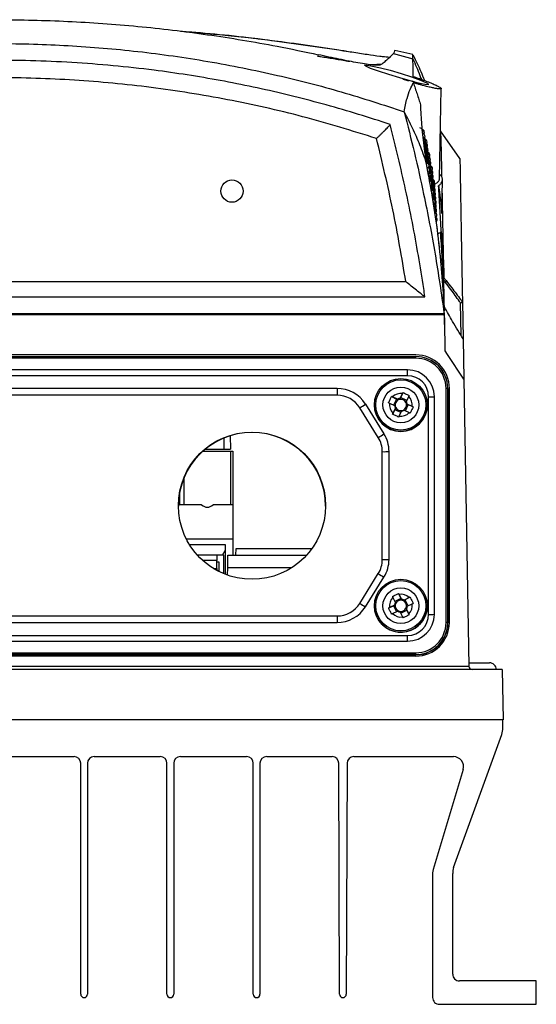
# Model space of a CAD drawing. Header units: millimetres. Extents: x -0.387 to 0.594, y -0.166 to 0.447.
# Tile 18 of 109: x 0.066 to 0.144, y -0.152 to -0.005. Entities that reach past the tile are written whole.
import ezdxf

# ---------------------------------------------------------------- set-up
doc = ezdxf.new("R2010")
doc.units = ezdxf.units.MM
doc.layers.add('FORMAT', color=7, linetype='Continuous')

msp = doc.modelspace()

# ---------------------------------------------------------------- linework, layer by layer
at = {"layer": 'FORMAT', "color": 7, "linetype": 'Continuous', "lineweight": 25}
for p, q in [((0.115483, -0.010032), (0.115986, -0.010113)), ((0.125139, -0.010506), (0.122434, -0.009886)), ((0.120169, -0.010731), (0.120376, -0.010757)), ((0.122215, -0.010365), (0.122213, -0.010368)), ((0.122215, -0.010365), (0.125128, -0.011136)), ((0.12394, -0.014238), (0.123927, -0.014238)), ((0.12505, -0.014502), (0.12506, -0.014483)), ((0.129111, -0.029009), (0.129345, -0.015575)), ((0.129303, -0.022004), (0.129238, -0.021721)), ((0.132153, -0.02603), (0.129261, -0.0219)), ((0.129463, -0.034237), (0.129551, -0.029186)), ((0.128846, -0.037248), (0.129246, -0.037059)), ((0.129763, -0.043883), (0.129763, -0.043882)), ((0.002073, -0.044409), (0.124074, -0.044407)), ((-0.000777, -0.046675), (0.126924, -0.046672)), ((0.129854, -0.048788), (0.129822, -0.047147)), ((0.132326, -0.052485), (0.132244, -0.047599)), ((0.132525, -0.04745), (0.132527, -0.047439)), ((0.132527, -0.047439), (0.132624, -0.052986)), ((-0.003675, -0.049335), (0.129822, -0.049333)), ((-0.003652, -0.049165), (0.129799, -0.049163)), ((0.132624, -0.052986), (0.132729, -0.059003)), ((0.125574, -0.055355), (0.000574, -0.055358)), ((0.000574, -0.055614), (0.125574, -0.055611)), ((0.125574, -0.055857), (0.000574, -0.055859)), ((0.125574, -0.055857), (0.125574, -0.055611)), ((0.1303, -0.055277), (0.129958, -0.054753)), ((0.132729, -0.059003), (0.1303, -0.055277)), ((0.12433, -0.057593), (0.001817, -0.057596)), ((0.12433, -0.058468), (0.001817, -0.05847)), ((0.12433, -0.058468), (0.12433, -0.057593)), ((0.132729, -0.059003), (0.133478, -0.101864)), ((0.113786, -0.060363), (0.012362, -0.060365)), ((0.113786, -0.061381), (0.012362, -0.061383)), ((0.113786, -0.060363), (0.113786, -0.061381)), ((0.122081, -0.061641), (0.121947, -0.061578)), ((0.121947, -0.061578), (0.122662, -0.061951)), ((0.122808, -0.061992), (0.122081, -0.061641)), ((0.123155, -0.062009), (0.123288, -0.061733)), ((0.123568, -0.061123), (0.123217, -0.06185)), ((0.123633, -0.06099), (0.123288, -0.061733)), ((0.124204, -0.062176), (0.123288, -0.061733)), ((0.123633, -0.06099), (0.123568, -0.061123)), ((0.124145, -0.062298), (0.124496, -0.061571)), ((0.124496, -0.061571), (0.124561, -0.061438)), ((0.127473, -0.094118), (0.127473, -0.06161)), ((0.128339, -0.094109), (0.128339, -0.061601)), ((0.130076, -0.095353), (0.130076, -0.060358)), ((0.130326, -0.060362), (0.130326, -0.095357)), ((0.130326, -0.060362), (0.130348, -0.060384)), ((0.130348, -0.095379), (0.130348, -0.060384)), ((0.130574, -0.095355), (0.130574, -0.060355)), ((0.118026, -0.062713), (0.120797, -0.067146)), ((0.119374, -0.062835), (0.119374, -0.062846)), ((0.121499, -0.062505), (0.121633, -0.062568)), ((0.121633, -0.062568), (0.12236, -0.06292)), ((0.122662, -0.061951), (0.122226, -0.062855)), ((0.122432, -0.063504), (0.122565, -0.063229)), ((0.122662, -0.061951), (0.122938, -0.062084)), ((0.123997, -0.06371), (0.124433, -0.062807)), ((0.124158, -0.062674), (0.124433, -0.062807)), ((0.125014, -0.063058), (0.124287, -0.062707)), ((0.125149, -0.063124), (0.124433, -0.062807)), ((0.125149, -0.063124), (0.125014, -0.063058)), ((0.127274, -0.062845), (0.127274, -0.062835)), ((0.119949, -0.067694), (0.117178, -0.06326)), ((0.122087, -0.064192), (0.122432, -0.063504)), ((0.122152, -0.064055), (0.122087, -0.064192)), ((0.122503, -0.063328), (0.122152, -0.064055)), ((0.122432, -0.063504), (0.123348, -0.063946)), ((0.123014, -0.064639), (0.123079, -0.064503)), ((0.123079, -0.064503), (0.12343, -0.063776)), ((0.123839, -0.063634), (0.124566, -0.063985)), ((0.124566, -0.063985), (0.124701, -0.064052)), ((0.097804, -0.067442), (0.097874, -0.069456)), ((0.096874, -0.067778), (0.096874, -0.069456)), ((0.093727, -0.069758), (0.097859, -0.069758)), ((0.094078, -0.069456), (0.096874, -0.069456)), ((0.096874, -0.069456), (0.097874, -0.069456)), ((0.097859, -0.069758), (0.097859, -0.077758)), ((0.097859, -0.069758), (0.098205, -0.069758)), ((0.098205, -0.069758), (0.098205, -0.077758)), ((0.120557, -0.085915), (0.120557, -0.069813)), ((0.121557, -0.085898), (0.121557, -0.069796)), ((0.09093, -0.077758), (0.09093, -0.073689)), ((0.090239, -0.076048), (0.090239, -0.077758)), ((0.093543, -0.077758), (0.090076, -0.077758)), ((0.098205, -0.077758), (0.095246, -0.077758)), ((0.098205, -0.077758), (0.098205, -0.082858)), ((0.098205, -0.082858), (0.091264, -0.082858)), ((0.091745, -0.083709), (0.091745, -0.083658)), ((0.091745, -0.083658), (0.097045, -0.083658)), ((0.097045, -0.083658), (0.097045, -0.088116)), ((0.098205, -0.082858), (0.098205, -0.085256)), ((0.096674, -0.085258), (0.092914, -0.085258)), ((0.092995, -0.085346), (0.092995, -0.085258)), ((0.095795, -0.085258), (0.095795, -0.086058)), ((0.096674, -0.085258), (0.097045, -0.084558)), ((0.096845, -0.085258), (0.096674, -0.085258)), ((0.096845, -0.088035), (0.096845, -0.085258)), ((0.097448, -0.087167), (0.097481, -0.085256)), ((0.097481, -0.085256), (0.109236, -0.085256)), ((0.098681, -0.085256), (0.098698, -0.084273)), ((0.098698, -0.084273), (0.110026, -0.084273)), ((0.095795, -0.086058), (0.093716, -0.086058)), ((0.095795, -0.087258), (0.095795, -0.086058)), ((0.095795, -0.086258), (0.096095, -0.086258)), ((0.095874, -0.086318), (0.095874, -0.086258)), ((0.096095, -0.086258), (0.096095, -0.087689)), ((0.095324, -0.087258), (0.095795, -0.087258)), ((0.095663, -0.087458), (0.095795, -0.087458)), ((0.095795, -0.087258), (0.095795, -0.087458)), ((0.095795, -0.087458), (0.096095, -0.087666)), ((0.097428, -0.088259), (0.097448, -0.087167)), ((0.106971, -0.087166), (0.097448, -0.087167)), ((0.117178, -0.092468), (0.119949, -0.088035)), ((0.118026, -0.09298), (0.120797, -0.088547)), ((0.123054, -0.091122), (0.122987, -0.09099)), ((0.122987, -0.09099), (0.123344, -0.091728)), ((0.123416, -0.091844), (0.123054, -0.091122)), ((0.122067, -0.091452), (0.122134, -0.091584)), ((0.122134, -0.091584), (0.122496, -0.092306)), ((0.123344, -0.091728), (0.122435, -0.092184)), ((0.123344, -0.091728), (0.123481, -0.092002)), ((0.123699, -0.092074), (0.123972, -0.091937)), ((0.124549, -0.091618), (0.123827, -0.09198)), ((0.124683, -0.091553), (0.123972, -0.091937)), ((0.124422, -0.092834), (0.123972, -0.091937)), ((0.124289, -0.092901), (0.125011, -0.092539)), ((0.124683, -0.091553), (0.124549, -0.091618)), ((0.125011, -0.092539), (0.125144, -0.092473)), ((0.119374, -0.09283), (0.119374, -0.092841)), ((0.121504, -0.093147), (0.122215, -0.092819)), ((0.121638, -0.093078), (0.121504, -0.093147)), ((0.122359, -0.092716), (0.121638, -0.093078)), ((0.121966, -0.094068), (0.1221, -0.093999)), ((0.1221, -0.093999), (0.122821, -0.093637)), ((0.122215, -0.092819), (0.122488, -0.092682)), ((0.122215, -0.092819), (0.122665, -0.093716)), ((0.123232, -0.093773), (0.123594, -0.094495)), ((0.123317, -0.093942), (0.124226, -0.093486)), ((0.124089, -0.093213), (0.124226, -0.093486)), ((0.124515, -0.094033), (0.124153, -0.093312)), ((0.124582, -0.094168), (0.124226, -0.093486)), ((0.124582, -0.094168), (0.124515, -0.094033)), ((0.127274, -0.092841), (0.127274, -0.09283)), ((0.012363, -0.09435), (0.113786, -0.094348)), ((0.012363, -0.095332), (0.113786, -0.09533)), ((0.113786, -0.094348), (0.113786, -0.09533)), ((0.123594, -0.094495), (0.123661, -0.09463)), ((0.130326, -0.095357), (0.130348, -0.095379)), ((0.001818, -0.097263), (0.124331, -0.09726)), ((0.001818, -0.09812), (0.124331, -0.098117)), ((0.124331, -0.098117), (0.124331, -0.09726)), ((0.000575, -0.099856), (0.125575, -0.099854)), ((0.125575, -0.100108), (0.125575, -0.099854)), ((0.125575, -0.100108), (0.000575, -0.100111)), ((0.000575, -0.100154), (0.125575, -0.100152)), ((0.125575, -0.100355), (0.000575, -0.100358)), ((0.125575, -0.100108), (0.125575, -0.100152)), ((0.133461, -0.101355), (0.136575, -0.101355)), ((0.138487, -0.102355), (-0.012338, -0.102358)), ((-0.007329, -0.101867), (0.133478, -0.101864)), ((0.138487, -0.102355), (0.138618, -0.109855)), ((0.138618, -0.109855), (-0.012469, -0.109858)), ((0.138575, -0.111038), (0.138575, -0.109855)), ((0.131209, -0.131922), (0.138396, -0.112059)), ((0.064568, -0.115358), (0.074468, -0.115358)), ((0.077468, -0.115358), (0.087368, -0.115358)), ((0.090368, -0.115358), (0.100268, -0.115358)), ((0.103268, -0.115358), (0.113046, -0.115358)), ((0.116291, -0.115358), (0.13119, -0.115358)), ((0.075468, -0.150855), (0.075468, -0.116358)), ((0.076468, -0.116358), (0.076468, -0.150855)), ((0.088368, -0.150855), (0.088368, -0.116358)), ((0.089368, -0.116358), (0.089368, -0.150855)), ((0.101268, -0.150855), (0.101268, -0.116358)), ((0.102268, -0.116358), (0.102268, -0.150855)), ((0.114167, -0.150857), (0.114046, -0.116354)), ((0.115291, -0.116354), (0.11517, -0.150857)), ((0.132627, -0.117289), (0.128135, -0.132239)), ((0.128075, -0.132726), (0.128076, -0.151355)), ((0.131075, -0.147855), (0.131075, -0.132809)), ((0.143576, -0.148855), (0.132076, -0.148855)), ((0.143576, -0.152355), (0.143576, -0.148855)), ((0.11467, -0.151355), (0.114667, -0.151355)), ((0.129076, -0.152355), (0.143576, -0.152355))]:
    msp.add_line(p, q, dxfattribs=at)
at = {"layer": 'FORMAT', "color": 7, "linetype": 'Continuous', "lineweight": 25, "flags": 128}
for points in [[(0.127398, -0.014939), (0.127408, -0.015001), (0.126897, -0.014956), (0.12597, -0.014758), (0.124698, -0.014429), (0.123173, -0.013995), (0.12154, -0.013499), (0.120005, -0.013001), (0.118795, -0.01257), (0.118078, -0.012259), (0.117915, -0.012095), (0.11828, -0.012083), (0.1191, -0.012213), (0.12029, -0.012474), (0.12175, -0.012849), (0.123352, -0.013314), (0.124926, -0.013826), (0.126258, -0.014317), (0.127147, -0.01471), (0.127384, -0.014849), (0.127384, -0.014849)], [(0.119374, -0.092841), (0.119464, -0.093678), (0.119794, -0.094612)]]:
    msp.add_lwpolyline(points, dxfattribs=at)
at = {"layer": 'FORMAT', "color": 7, "linetype": 'Continuous', "lineweight": 25}
for centre, radius in [((0.098075, -0.030895), 0.0016641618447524), ((0.123324, -0.062834), 0.0039498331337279), ((0.123323, -0.062831), 0.0037497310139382), ((0.123324, -0.062832), 0.0026748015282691), ((0.101075, -0.077882), 0.0109988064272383), ((0.123325, -0.092831), 0.0039496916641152), ((0.123325, -0.092827), 0.0037496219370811), ((0.123324, -0.092827), 0.0026747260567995)]:
    msp.add_circle(centre, radius, dxfattribs=at)
for centre, radius, start, end in [((0.122752, -0.019003), 0.0048407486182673, 69.488483, 79.807158), ((0.123407, -0.016121), 0.0019534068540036, 57.758648, 74.538317), ((0.123073, -0.020358), 0.0062020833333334, 61.355702, 71.315388), ((0.126151, -0.02196), 0.0005, 330.096314, 90.001141), ((0.126357, -0.022141), 0.0005, 331.478923, 64.45111), ((0.126347, -0.023209), 0.0005, 328.429629, 59.495114), ((0.126449, -0.02274), 0.0005, 330.654579, 66.057883), ((0.126441, -0.023845), 0.0005, 328.589786, 62.301661), ((0.126539, -0.023346), 0.0005, 329.838166, 68.182426), ((0.126627, -0.02396), 0.0005, 329.029215, 70.920853), ((0.126742, -0.02355), 0.0005, 331.156197, 61.163683), ((0.126533, -0.024488), 0.0005, 326.791346, 64.234323), ((0.126622, -0.025138), 0.0005, 325.981645, 65.51154), ((0.126713, -0.024581), 0.0005, 328.227259, 71.925709), ((0.126796, -0.025209), 0.0005, 326.455046, 70.824852), ((0.126823, -0.024141), 0.0005, 330.361916, 62.795304), ((0.126902, -0.02474), 0.0005, 329.574885, 64.37596), ((0.126979, -0.025346), 0.0005, 328.794652, 66.490171), ((0.126709, -0.025796), 0.0005, 325.177594, 65.309678), ((0.126794, -0.026461), 0.0005, 324.093452, 64.115), ((0.126642, -0.0265), 0.0005, 340.271491, 36.577421), ((0.126877, -0.025845), 0.0005, 327.777466, 68.558957), ((0.126957, -0.026488), 0.0005, 325.858698, 66.250202), ((0.127055, -0.02596), 0.0005, 328.020769, 69.2446), ((0.127128, -0.026581), 0.0005, 327.252789, 69.81919), ((0.127171, -0.02555), 0.0005, 330.069621, 59.709792), ((0.127239, -0.026141), 0.0005, 329.312341, 60.531119), ((0.127306, -0.02674), 0.0005, 328.56115, 62.566686), ((0.127034, -0.027138), 0.0005, 325.080067, 66.269015), ((0.127109, -0.027796), 0.0005, 325.218988, 63.399303), ((0.127199, -0.027209), 0.0005, 325.537771, 68.134834), ((0.127269, -0.027845), 0.0005, 326.811727, 66.350896), ((0.127371, -0.027346), 0.0005, 327.81562, 64.163628), ((0.127435, -0.02796), 0.0005, 327.075328, 66.932169), ((0.127548, -0.02755), 0.0005, 329.056675, 56.581155), ((0.127605, -0.028141), 0.0005, 328.334639, 57.584201), ((0.127183, -0.028461), 0.0005, 323.536363, 62.449068), ((0.127254, -0.029133), 0.0005, 305.114771, 61.027479), ((0.127337, -0.028488), 0.0005, 324.979838, 64.928662), ((0.127403, -0.029138), 0.0005, 324.231051, 63.397066), ((0.127496, -0.028581), 0.0005, 326.339852, 67.582052), ((0.127467, -0.029796), 0.0005, 323.485967, 62.823301), ((0.127557, -0.029209), 0.0005, 325.608776, 65.925614), ((0.127616, -0.029845), 0.0005, 325.674699, 64.266571), ((0.12766, -0.02874), 0.0005, 327.617544, 59.052786), ((0.127715, -0.029346), 0.0005, 326.90499, 61.098072), ((0.127874, -0.02955), 0.0005, 328.121305, 52.975531), ((0.12753, -0.030461), 0.0005, 322.744151, 64.834131), ((0.127673, -0.030488), 0.0005, 324.158162, 62.88628), ((0.127729, -0.031138), 0.0005, 323.437802, 61.711049), ((0.127767, -0.02996), 0.0005, 326.196581, 63.861908), ((0.127819, -0.030581), 0.0005, 325.491926, 65.220671), ((0.127869, -0.031209), 0.0005, 324.790635, 63.590333), ((0.12792, -0.030141), 0.0005, 327.432532, 53.84969), ((0.127966, -0.03074), 0.0005, 326.747581, 55.195367), ((0.127783, -0.031796), 0.0005, 322.720193, 59.769781), ((0.127918, -0.031845), 0.0005, 324.34783, 62.007161), ((0.127966, -0.032488), 0.0005, 323.396605, 60.466837), ((0.12801, -0.031346), 0.0005, 326.066084, 57.138732), ((0.128053, -0.03196), 0.0005, 325.387676, 59.847922), ((0.128095, -0.032581), 0.0005, 324.711993, 62.742537), ((0.128012, -0.033138), 0.0005, 322.703099, 58.965647), ((0.128058, -0.033796), 0.0005, 322.011425, 60.292928), ((0.128137, -0.033209), 0.0005, 324.038677, 61.136173), ((0.128177, -0.033845), 0.0005, 323.367372, 59.572987), ((0.128216, -0.034488), 0.0005, 322.697722, 58.049052), ((0.128254, -0.035138), 0.0005, 322.029376, 56.560963), ((0.129746, -0.044316), 0.0003350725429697, 320.378621, 9.004375), ((0.125574, -0.060385), 0.0047734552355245, 0.005505, 90.005505), ((0.125574, -0.060363), 0.0047515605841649, 0.005505, 90.005505), ((0.125574, -0.060358), 0.0045016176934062, 0.005505, 90.005505), ((0.125574, -0.060355), 0.0050000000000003, 0.001141, 90.001141), ((0.12433, -0.061602), 0.0040084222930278, 0.005505, 90.005505), ((0.12433, -0.06161), 0.0031424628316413, 0.005505, 90.005505), ((0.113786, -0.065364), 0.0050001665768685, 32.009282, 90.002647), ((0.113786, -0.065381), 0.0040001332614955, 32.009282, 90.002647), ((0.123324, -0.062814), 0.0017082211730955, 81.765401, 136.662633), ((0.123324, -0.062813), 0.0017076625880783, 351.764643, 46.67424), ((0.127566, -0.027992), 0.033618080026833, 269.840395, 271.316491), ((0.130137, -0.06409), 0.0037321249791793, 87.099235, 90.937946), ((0.108125, -0.048304), 0.017483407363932, 301.185624, 304.493757), ((0.123324, -0.062845), 0.00395000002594, 180.007708, 359.994575), ((0.123323, -0.062813), 0.001707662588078, 171.764643, 226.67424), ((0.123324, -0.062813), 0.0009691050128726, 186.310202, 212.128681), ((0.123324, -0.062843), 0.0008508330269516, 116.969039, 191.457583), ((0.123324, -0.062843), 0.0008507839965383, 191.459624, 206.979259), ((0.123324, -0.062842), 0.000851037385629, 206.982212, 281.458083), ((0.123324, -0.062813), 0.0009694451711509, 96.307819, 122.120215), ((0.123324, -0.062843), 0.0008510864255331, 101.456042, 116.971992), ((0.123324, -0.062843), 0.0008510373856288, 26.982212, 101.458083), ((0.123324, -0.062843), 0.000850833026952, 296.969039, 11.457583), ((0.123324, -0.062843), 0.0008507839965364, 11.459624, 26.979259), ((0.123324, -0.062813), 0.0009691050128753, 6.310202, 32.128681), ((0.123324, -0.062813), 0.0017082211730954, 261.765401, 316.662633), ((0.123324, -0.062813), 0.000969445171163, 276.307819, 302.120215), ((0.123324, -0.062842), 0.0008510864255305, 281.456042, 296.971992), ((0.101074, -0.077944), 0.0110000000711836, 0.00766, 179.994623), ((0.110896, -0.052737), 0.0174834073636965, 301.185624, 304.493757), ((0.116558, -0.069796), 0.0049986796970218, 0.001427, 32.007727), ((0.116558, -0.069813), 0.0039989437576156, 0.001427, 32.007727), ((0.120806, -0.055475), 0.0143399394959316, 269.002511, 272.999468), ((0.116558, -0.085915), 0.0039989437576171, 327.994556, 0.000856), ((0.120807, -0.071577), 0.0143399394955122, 269.002511, 272.999468), ((0.116558, -0.085898), 0.0049986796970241, 327.994556, 0.000856), ((0.128815, -0.074319), 0.0163323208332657, 237.120502, 240.596953), ((0.123324, -0.092809), 0.0017082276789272, 44.19686, 99.093947), ((0.113786, -0.090348), 0.004000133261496, 269.999636, 327.993001), ((0.126045, -0.078752), 0.0163323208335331, 237.120502, 240.596953), ((0.123324, -0.092809), 0.0017076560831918, 134.185316, 189.095057), ((0.123324, -0.092809), 0.0009691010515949, 148.730912, 174.549461), ((0.123324, -0.092838), 0.0008507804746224, 153.880347, 169.400026), ((0.123324, -0.092838), 0.0008510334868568, 79.401241, 153.877354), ((0.123324, -0.092809), 0.000969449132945, 58.739242, 84.551566), ((0.123324, -0.092838), 0.0008510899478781, 63.887451, 79.403357), ((0.123325, -0.092838), 0.0008508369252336, 349.402142, 63.890444), ((0.123325, -0.092809), 0.0017076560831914, 314.185316, 9.095057), ((0.113786, -0.09033), 0.0050001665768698, 269.999636, 327.993001), ((0.123324, -0.09284), 0.003950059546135, 206.646442, 359.993582), ((0.123324, -0.092808), 0.0017082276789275, 224.19686, 279.093947), ((0.123324, -0.092838), 0.0008508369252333, 169.402142, 243.890444), ((0.123324, -0.092808), 0.0009694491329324, 238.739242, 264.551566), ((0.123324, -0.092838), 0.0008510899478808, 243.887451, 259.403357), ((0.123324, -0.092838), 0.0008510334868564, 259.401241, 333.877354), ((0.123325, -0.092838), 0.0008507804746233, 333.880347, 349.400026), ((0.123325, -0.092809), 0.0009691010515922, 328.730912, 354.549461), ((0.124331, -0.094109), 0.0040084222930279, 269.996778, 359.996778), ((0.124331, -0.094118), 0.0031424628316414, 269.996778, 359.996778), ((0.127567, -0.0605), 0.0336180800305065, 269.840395, 271.316491), ((0.125574, -0.095355), 0.005, 270.001141, 0.001141), ((0.125575, -0.095378), 0.0047734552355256, 269.996778, 359.996778), ((0.125575, -0.095357), 0.0047515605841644, 269.996778, 359.996778), ((0.125575, -0.095352), 0.0045016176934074, 269.996778, 359.996778), ((0.130137, -0.099084), 0.0037321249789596, 87.099235, 90.937946), ((0.136575, -0.102355), 0.001, 0.001141, 90.001141), ((0.133978, -0.101855), 0.0005, 181.001141, 270.001141), ((0.135575, -0.111038), 0.003, 340.110005, 0.001141), ((0.074468, -0.116358), 0.001, 0, 90), ((0.077468, -0.116358), 0.001, 90, 180), ((0.087368, -0.116358), 0.001, 0, 90), ((0.090368, -0.116358), 0.001, 90, 180), ((0.100268, -0.116358), 0.001, 0, 90), ((0.103268, -0.116358), 0.001, 90, 180), ((0.113046, -0.116358), 0.001, 0.2, 90), ((0.116291, -0.116358), 0.001, 90, 179.8), ((0.13119, -0.116858), 0.0015, 343.277883, 90), ((0.130075, -0.132726), 0.002, 165.904461, 180.001141), ((0.134075, -0.132809), 0.003, 162.802601, 180.001141), ((0.132075, -0.147855), 0.001, 179.994283, 270.002283), ((0.075968, -0.150855), 0.0005, 180, 270), ((0.075968, -0.150855), 0.0005, 270, 0), ((0.088868, -0.150855), 0.0005, 180, 270), ((0.088868, -0.150855), 0.0005, 270, 0), ((0.101768, -0.150855), 0.0005, 180, 270), ((0.101768, -0.150855), 0.0005, 270, 0), ((0.114667, -0.150855), 0.0005, 180.2, 270), ((0.11467, -0.150855), 0.0005, 270, 359.8), ((0.129076, -0.151355), 0.0009999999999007, 180, 270.002283)]:
    msp.add_arc(centre, radius, start, end, dxfattribs=at)
msp.add_ellipse((0.094395, -0.063172), major_axis=(0, 0.01492820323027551), ratio=0.267949, start_param=2.927057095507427, end_param=3.356128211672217, dxfattribs=at)
for points, knots in [([(0.0151617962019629, -0.0105265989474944), (0.0176844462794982, -0.0099991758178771), (0.0227355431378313, -0.0089431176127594), (0.030464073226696, -0.0076710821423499), (0.038301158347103, -0.0066420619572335), (0.0463735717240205, -0.0058785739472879), (0.0546511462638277, -0.0054026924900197), (0.0637622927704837, -0.0052285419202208), (0.0718099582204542, -0.005420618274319), (0.0787688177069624, -0.0058339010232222), (0.0839983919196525, -0.006268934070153), (0.0892296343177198, -0.006829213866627), (0.0944505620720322, -0.0075124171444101), (0.0996538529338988, -0.0083201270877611), (0.1051798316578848, -0.0093000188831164), (0.1089329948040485, -0.0100919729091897), (0.1109836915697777, -0.0105246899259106)], [0, 0, 0, 0, 0.0812306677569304, 0.1626479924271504, 0.2446651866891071, 0.326898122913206, 0.4134742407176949, 0.5003212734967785, 0.6074229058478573, 0.6612073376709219, 0.7153780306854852, 0.7696127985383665, 0.8242335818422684, 0.8790413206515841, 0.933909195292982, 0.9999999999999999, 0.9999999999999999, 0.9999999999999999, 0.9999999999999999]), ([(0.0904074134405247, -0.0070042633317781), (0.0911588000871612, -0.0070567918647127), (0.0957343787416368, -0.0073766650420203), (0.1041078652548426, -0.0083316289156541), (0.1116892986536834, -0.0094647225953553), (0.1154825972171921, -0.0100316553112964)], [0, 0, 0, 0, 0.0893977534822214, 0.544388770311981, 1, 1, 1, 1]), ([(0.0908623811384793, -0.0070638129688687), (0.0932332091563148, -0.0072563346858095), (0.0982950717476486, -0.0076673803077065), (0.1051327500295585, -0.0085092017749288), (0.1104951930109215, -0.009255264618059), (0.1138186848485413, -0.0097633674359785), (0.1153488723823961, -0.0100098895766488), (0.1159857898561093, -0.0101125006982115)], [0, 0, 0, 0, 0.2817322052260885, 0.6015154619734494, 0.8161602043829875, 0.9234794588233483, 1, 1, 1, 1]), ([(0.0908623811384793, -0.0070638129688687), (0.0932332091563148, -0.0072563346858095), (0.0982950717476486, -0.0076673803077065), (0.1051327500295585, -0.0085092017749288), (0.1104951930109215, -0.009255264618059), (0.1138186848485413, -0.0097633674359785), (0.1153488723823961, -0.0100098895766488), (0.1159857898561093, -0.0101125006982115)], [0, 0, 0, 0, 0.2817322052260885, 0.6015154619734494, 0.8161602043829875, 0.9234794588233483, 1, 1, 1, 1]), ([(0.0023246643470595, -0.019047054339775), (0.0047416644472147, -0.0182442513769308), (0.0095756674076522, -0.0166386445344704), (0.0169652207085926, -0.0146057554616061), (0.0244463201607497, -0.0128536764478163), (0.0320370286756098, -0.0114105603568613), (0.0397023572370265, -0.010279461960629), (0.0474640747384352, -0.0094631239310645), (0.0552925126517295, -0.0089706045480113), (0.0640228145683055, -0.0087904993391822), (0.0736186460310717, -0.0090639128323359), (0.0840745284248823, -0.0099499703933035), (0.0945202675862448, -0.0114298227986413), (0.1046570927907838, -0.0134698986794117), (0.114452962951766, -0.0159694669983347), (0.1206954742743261, -0.0180186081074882), (0.1238211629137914, -0.0190446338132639)], [0, 0, 0, 0, 0.0617485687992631, 0.1234972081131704, 0.1857427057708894, 0.2479882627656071, 0.3107539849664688, 0.373519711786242, 0.4371182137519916, 0.5008311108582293, 0.585123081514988, 0.6696821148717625, 0.7550618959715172, 0.8407201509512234, 0.9202469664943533, 0.9999999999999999, 0.9999999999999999, 0.9999999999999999, 0.9999999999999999]), ([(0.1159857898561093, -0.0101125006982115), (0.1167772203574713, -0.0102370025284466), (0.1183580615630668, -0.0104856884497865), (0.1195658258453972, -0.0106491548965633), (0.1201689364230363, -0.0107307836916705)], [0, 0, 0, 0, 0.5006388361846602, 1, 1, 1, 1]), ([(0.1159857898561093, -0.0101125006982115), (0.1167772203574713, -0.0102370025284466), (0.1183580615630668, -0.0104856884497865), (0.1195658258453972, -0.0106491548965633), (0.1201689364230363, -0.0107307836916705)], [0, 0, 0, 0, 0.5006388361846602, 1, 1, 1, 1]), ([(0.1224307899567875, -0.0099016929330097), (0.1224348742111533, -0.0098929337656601), (0.1224494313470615, -0.0098617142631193), (0.1223621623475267, -0.0100488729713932), (0.1222511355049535, -0.0102869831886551), (0.1222147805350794, -0.0103649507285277)], [0, 0, 0, 0, 0.2077867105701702, 0.7405952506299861, 1, 1, 1, 1]), ([(0.1217394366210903, -0.0209666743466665), (0.1213444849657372, -0.0208344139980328), (0.1193695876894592, -0.0201730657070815), (0.1142015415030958, -0.0185500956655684), (0.1061474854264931, -0.0163724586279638), (0.0963480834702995, -0.014295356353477), (0.085682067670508, -0.012631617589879), (0.0741464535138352, -0.0115554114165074), (0.0617736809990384, -0.011237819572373), (0.0493934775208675, -0.0117430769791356), (0.037087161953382, -0.0130634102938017), (0.0254726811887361, -0.0151215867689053), (0.0145586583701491, -0.0177348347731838), (0.0077905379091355, -0.019890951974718), (0.0044064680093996, -0.0209690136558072)], [0, 0, 0, 0, 0.0104675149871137, 0.0523412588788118, 0.1361125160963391, 0.2200093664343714, 0.3039064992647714, 0.4071975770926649, 0.5108415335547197, 0.6146051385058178, 0.7182489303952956, 0.8215398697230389, 0.9107696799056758, 1, 1, 1, 1]), ([(0.110815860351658, -0.0107152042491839), (0.110985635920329, -0.0107413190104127), (0.1117970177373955, -0.0108661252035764), (0.1132408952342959, -0.011099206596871), (0.1147197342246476, -0.0113504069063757), (0.1155083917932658, -0.0114797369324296), (0.115678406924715, -0.0115076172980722)], [0, 0, 0, 0, 0.1041692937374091, 0.4978400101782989, 0.8917466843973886, 0.9999999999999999, 0.9999999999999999, 0.9999999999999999, 0.9999999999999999]), ([(0.110815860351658, -0.0107152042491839), (0.110985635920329, -0.0107413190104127), (0.1117970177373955, -0.0108661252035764), (0.1132408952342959, -0.011099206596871), (0.1147197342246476, -0.0113504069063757), (0.1155083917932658, -0.0114797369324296), (0.115678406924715, -0.0115076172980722)], [0, 0, 0, 0, 0.1041692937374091, 0.4978400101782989, 0.8917466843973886, 0.9999999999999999, 0.9999999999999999, 0.9999999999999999, 0.9999999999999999]), ([(0.120360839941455, -0.0120116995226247), (0.12026077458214, -0.012048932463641), (0.1200607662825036, -0.0121233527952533), (0.1192793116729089, -0.0120890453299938), (0.1182170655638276, -0.0119577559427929), (0.1170097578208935, -0.0117607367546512), (0.1156114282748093, -0.0114987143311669), (0.114146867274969, -0.0112033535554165), (0.112590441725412, -0.0108748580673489), (0.1115192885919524, -0.0106414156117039), (0.1109836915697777, -0.0105246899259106)], [0, 0, 0, 0, 0.1669297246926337, 0.3336552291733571, 0.4618484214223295, 0.5899032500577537, 0.6982943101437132, 0.8066183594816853, 0.9033054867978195, 1, 1, 1, 1]), ([(0.1201689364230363, -0.0107307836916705), (0.1204136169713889, -0.0107615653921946), (0.1211495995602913, -0.0108541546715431), (0.1215251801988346, -0.0108759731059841), (0.1217758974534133, -0.0108905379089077)], [0, 0, 0, 0, 0.332454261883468, 1, 1, 1, 1]), ([(0.120360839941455, -0.0120116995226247), (0.1204686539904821, -0.0119275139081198), (0.1207920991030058, -0.0116749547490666), (0.1212386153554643, -0.0112914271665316), (0.1216485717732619, -0.0109080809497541), (0.1219625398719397, -0.0105948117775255), (0.1221288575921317, -0.0104434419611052), (0.1222120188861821, -0.0103677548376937)], [0, 0, 0, 0, 0.1192315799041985, 0.3576980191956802, 0.5961976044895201, 0.7980928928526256, 1, 1, 1, 1]), ([(0.1222120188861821, -0.0103677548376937), (0.1224554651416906, -0.010430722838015), (0.1229423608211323, -0.0105566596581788), (0.1236717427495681, -0.0107486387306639), (0.1244004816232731, -0.0109426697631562), (0.124885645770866, -0.0110740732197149), (0.1251282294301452, -0.0111397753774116)], [0, 0, 0, 0, 0.2499918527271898, 0.4999869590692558, 0.7499918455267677, 0.9999999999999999, 0.9999999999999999, 0.9999999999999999, 0.9999999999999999]), ([(0.1251273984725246, -0.0111357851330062), (0.1251250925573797, -0.0110022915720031), (0.1251204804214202, -0.0107352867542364), (0.1251171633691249, -0.0105010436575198), (0.1251223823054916, -0.0105483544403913), (0.1251247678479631, -0.0105699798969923)], [0, 0, 0, 0, 0.3518423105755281, 0.7037312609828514, 1, 1, 1, 1]), ([(0.1251874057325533, -0.0137863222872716), (0.1251765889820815, -0.0133048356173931), (0.1251549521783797, -0.0123417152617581), (0.1251370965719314, -0.0115603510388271), (0.1251300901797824, -0.0112280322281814), (0.1251282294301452, -0.0111397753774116)], [0, 0, 0, 0, 0.4233642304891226, 0.8468577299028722, 1, 1, 1, 1]), ([(0.1251282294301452, -0.0111397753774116), (0.125311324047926, -0.0115520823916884), (0.1256776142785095, -0.0123769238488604), (0.1260939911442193, -0.0133922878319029), (0.1263187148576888, -0.0139974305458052), (0.1263869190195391, -0.0141810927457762)], [0, 0, 0, 0, 0.4104168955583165, 0.8210601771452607, 1, 1, 1, 1]), ([(0.1268856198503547, -0.0143840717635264), (0.1267103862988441, -0.0139542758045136), (0.1261985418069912, -0.0126988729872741), (0.125620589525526, -0.0114243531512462), (0.1251723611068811, -0.010594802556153), (0.1251526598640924, -0.0105583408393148)], [0, 0, 0, 0, 0.3323097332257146, 0.9706526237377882, 1, 1, 1, 1]), ([(0.1203936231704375, -0.0119858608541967), (0.1201135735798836, -0.0119964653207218), (0.1196876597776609, -0.0120125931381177), (0.1190956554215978, -0.0120189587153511), (0.1188929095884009, -0.0120211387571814)], [0, 0, 0, 0, 0.6575264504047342, 1, 1, 1, 1]), ([(0.1196945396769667, -0.0230326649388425), (0.1160258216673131, -0.0218994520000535), (0.1086885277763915, -0.0196330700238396), (0.0974226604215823, -0.0171316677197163), (0.0860268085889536, -0.0152987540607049), (0.0745207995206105, -0.014205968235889), (0.0629968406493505, -0.0138472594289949), (0.0515017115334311, -0.014216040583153), (0.0400667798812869, -0.0153076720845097), (0.0287123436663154, -0.0171355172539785), (0.0174589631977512, -0.0196344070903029), (0.0101206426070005, -0.0219014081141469), (0.0064514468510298, -0.0230349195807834)], [0, 0, 0, 0, 0.1000228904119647, 0.200041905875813, 0.3003608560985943, 0.4005677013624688, 0.5009056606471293, 0.600502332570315, 0.6999708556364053, 0.7999277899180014, 0.8999629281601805, 1, 1, 1, 1]), ([(0.1251874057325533, -0.0137863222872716), (0.1254130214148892, -0.0138622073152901), (0.1258078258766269, -0.0139949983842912), (0.126339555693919, -0.0141828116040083), (0.1267998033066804, -0.014350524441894), (0.1272367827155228, -0.014515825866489), (0.1276389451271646, -0.014674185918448), (0.1280020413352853, -0.0148236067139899), (0.128326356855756, -0.0149638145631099), (0.1286142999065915, -0.0150959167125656), (0.1288433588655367, -0.0152092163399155), (0.1290738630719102, -0.0153337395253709), (0.1292288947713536, -0.015433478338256), (0.1293179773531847, -0.0155139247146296), (0.129349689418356, -0.0155643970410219), (0.1293426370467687, -0.0156033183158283), (0.129294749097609, -0.0156292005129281), (0.1292058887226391, -0.0156410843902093), (0.1290780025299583, -0.0156391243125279), (0.128912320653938, -0.0156236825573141), (0.1287068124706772, -0.0155944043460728), (0.128465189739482, -0.0155517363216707), (0.1281915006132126, -0.0154967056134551), (0.1278874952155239, -0.0154299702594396), (0.1275503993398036, -0.0153509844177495), (0.1271829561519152, -0.0152604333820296), (0.1267891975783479, -0.0151594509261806), (0.1263699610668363, -0.0150484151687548), (0.1259258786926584, -0.0149275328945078), (0.1255246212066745, -0.0148158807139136), (0.1252705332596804, -0.0147438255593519), (0.1251761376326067, -0.014717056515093)], [0, 0, 0, 0, 0.0484450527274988, 0.0847739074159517, 0.1213568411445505, 0.1587509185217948, 0.1964302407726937, 0.232331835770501, 0.2684968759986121, 0.3055152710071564, 0.3428387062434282, 0.3722998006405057, 0.4317555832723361, 0.4619795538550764, 0.4935743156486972, 0.5253846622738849, 0.5578818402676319, 0.5906191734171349, 0.6222148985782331, 0.6540321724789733, 0.6865446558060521, 0.7192952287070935, 0.7508723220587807, 0.7826607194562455, 0.8151021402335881, 0.8477633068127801, 0.8803145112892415, 0.9130771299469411, 0.9464899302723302, 0.9801205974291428, 1, 1, 1, 1]), ([(0.1238211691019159, -0.0190446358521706), (0.1238800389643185, -0.0186929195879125), (0.1239977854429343, -0.0179894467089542), (0.124286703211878, -0.0168553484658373), (0.1246804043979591, -0.0157338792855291), (0.1250199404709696, -0.0150374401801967), (0.1251761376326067, -0.014717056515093)], [0, 0, 0, 0, 0.2011493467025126, 0.402321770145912, 0.7250494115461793, 0.9999999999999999, 0.9999999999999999, 0.9999999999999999, 0.9999999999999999]), ([(0.1251761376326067, -0.014717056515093), (0.1252729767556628, -0.0149927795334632), (0.1254666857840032, -0.0155443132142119), (0.1257481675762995, -0.016372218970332), (0.1260153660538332, -0.017203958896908), (0.1261877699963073, -0.017758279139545), (0.1262739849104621, -0.0180354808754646)], [0, 0, 0, 0, 0.2498011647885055, 0.4996817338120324, 0.7498033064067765, 1, 1, 1, 1]), ([(0.1270706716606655, -0.0264576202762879), (0.1268996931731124, -0.0259586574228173), (0.1264345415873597, -0.0246012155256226), (0.1255363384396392, -0.0224238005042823), (0.1245927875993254, -0.0204607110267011), (0.1239867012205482, -0.0193484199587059), (0.1238211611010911, -0.0190446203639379)], [0, 0, 0, 0, 0.1962367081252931, 0.5338672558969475, 0.8726853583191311, 1, 1, 1, 1]), ([(0.1238211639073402, -0.0190446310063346), (0.1243429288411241, -0.0210832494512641), (0.125386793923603, -0.0251617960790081), (0.1269545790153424, -0.0322432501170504), (0.1285010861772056, -0.0402348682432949), (0.1293688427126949, -0.0462043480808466), (0.1297989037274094, -0.0491628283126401)], [0, 0, 0, 0, 0.2054433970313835, 0.411018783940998, 0.7081003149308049, 0.9999999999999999, 0.9999999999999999, 0.9999999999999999, 0.9999999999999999]), ([(0.1262739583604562, -0.018035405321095), (0.1262752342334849, -0.0181490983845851), (0.1262816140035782, -0.018717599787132), (0.1263407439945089, -0.0201783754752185), (0.1265240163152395, -0.0222725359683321), (0.1267690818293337, -0.0242749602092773), (0.1269328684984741, -0.0254941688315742), (0.1270247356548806, -0.0261364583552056), (0.1270706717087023, -0.0264576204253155)], [0, 0, 0, 0, 0.0561086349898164, 0.2805609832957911, 0.6399562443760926, 0.8199378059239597, 0.9099640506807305, 1, 1, 1, 1]), ([(0.1196945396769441, -0.0230326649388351), (0.1198034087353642, -0.0229301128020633), (0.120020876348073, -0.0227252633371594), (0.1203223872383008, -0.0224304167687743), (0.1205816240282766, -0.0221747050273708), (0.1207550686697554, -0.0220002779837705), (0.1208413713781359, -0.0219137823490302), (0.1208674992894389, -0.0218876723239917), (0.1210542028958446, -0.0217003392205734), (0.1213060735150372, -0.0214411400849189), (0.1216062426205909, -0.0211256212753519), (0.1216949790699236, -0.0210197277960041), (0.1217394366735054, -0.0209666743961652)], [0, 0, 0, 0, 0.1258373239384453, 0.2513619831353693, 0.3754682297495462, 0.4630579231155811, 0.4878571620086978, 0.4953321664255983, 0.4995080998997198, 0.7494756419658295, 0.8744854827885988, 1, 1, 1, 1]), ([(0.1269233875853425, -0.0466724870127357), (0.1268624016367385, -0.0462618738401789), (0.1265574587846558, -0.0442087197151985), (0.1256889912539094, -0.0388715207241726), (0.1241250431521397, -0.0306863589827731), (0.1225350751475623, -0.0242083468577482), (0.121739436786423, -0.020966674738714)], [0, 0, 0, 0, 0.0474734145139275, 0.23737727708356, 0.6183747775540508, 1, 1, 1, 1]), ([(0.1294795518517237, -0.0288680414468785), (0.1294739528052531, -0.0285986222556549), (0.1294565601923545, -0.0277617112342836), (0.1294306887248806, -0.0265723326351), (0.1293963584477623, -0.0250062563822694), (0.1293576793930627, -0.0235447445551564), (0.1293221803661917, -0.0224617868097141), (0.1293002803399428, -0.0219516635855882), (0.1292931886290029, -0.0219963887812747), (0.129291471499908, -0.0220072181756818)], [0, 0, 0, 0, 0.0589308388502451, 0.183059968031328, 0.3072397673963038, 0.5154833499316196, 0.7239632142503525, 0.9331627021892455, 1, 1, 1, 1]), ([(0.124074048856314, -0.0444065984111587), (0.1234641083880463, -0.0408199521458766), (0.1222442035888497, -0.033646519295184), (0.1205444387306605, -0.0265706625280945), (0.1196945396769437, -0.0230326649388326)], [0, 0, 0, 0, 0.4999902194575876, 1, 1, 1, 1]), ([(0.1297631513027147, -0.0474531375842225), (0.1297618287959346, -0.0474272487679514), (0.1296684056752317, -0.0455984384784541), (0.1294097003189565, -0.0419844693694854), (0.1288198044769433, -0.0366940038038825), (0.1280575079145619, -0.0315102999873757), (0.1273996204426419, -0.0281418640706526), (0.1270706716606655, -0.026457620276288)], [0, 0, 0, 0, 0.0036500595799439, 0.2578436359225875, 0.5099757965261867, 0.7549841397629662, 1, 1, 1, 1]), ([(0.1297631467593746, -0.0474529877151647), (0.1297407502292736, -0.047036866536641), (0.1296287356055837, -0.0449556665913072), (0.129331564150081, -0.0412158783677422), (0.1287592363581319, -0.0362551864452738), (0.1280229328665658, -0.0313232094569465), (0.1273883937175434, -0.028081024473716), (0.1270706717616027, -0.0264576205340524)], [0, 0, 0, 0, 0.058680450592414, 0.2934860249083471, 0.5282887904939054, 0.7638080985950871, 1, 1, 1, 1]), ([(0.1321529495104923, -0.0260411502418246), (0.1321528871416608, -0.0260375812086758), (0.1321523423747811, -0.0260064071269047), (0.1321546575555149, -0.0261388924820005), (0.1321602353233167, -0.0264580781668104), (0.1321697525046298, -0.027002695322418), (0.1321827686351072, -0.0277475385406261), (0.1321993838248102, -0.0286983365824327), (0.1322195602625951, -0.0298529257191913), (0.1322433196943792, -0.0312125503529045), (0.1322759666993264, -0.0330807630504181), (0.1323202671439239, -0.0356158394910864), (0.1323798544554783, -0.039025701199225), (0.132447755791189, -0.0429113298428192), (0.1325004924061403, -0.0459291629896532), (0.1325268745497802, -0.0474388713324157)], [0, 0, 0, 0, 0.0089194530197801, 0.0779078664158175, 0.1469248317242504, 0.2160277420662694, 0.2851593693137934, 0.3541477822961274, 0.4231647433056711, 0.4922676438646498, 0.561399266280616, 0.6707631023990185, 0.7802408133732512, 0.890062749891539, 1, 1, 1, 1]), ([(0.1283458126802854, -0.0298926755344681), (0.1283587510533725, -0.0298860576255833), (0.1284580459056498, -0.0298352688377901), (0.1286097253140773, -0.0297341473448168), (0.128796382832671, -0.0295897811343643), (0.128937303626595, -0.0294430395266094), (0.1290386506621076, -0.0292929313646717), (0.1290997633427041, -0.0291488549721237), (0.1291052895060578, -0.0290528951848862), (0.1291078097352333, -0.0290091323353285)], [0, 0, 0, 0, 0.0246164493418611, 0.1889176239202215, 0.3565334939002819, 0.5252727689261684, 0.6842240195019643, 0.8559890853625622, 0.9999999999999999, 0.9999999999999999, 0.9999999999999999, 0.9999999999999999]), ([(0.1289571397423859, -0.0300993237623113), (0.1290208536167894, -0.0300482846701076), (0.1291485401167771, -0.0299459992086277), (0.129312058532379, -0.0297738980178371), (0.1294465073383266, -0.0295836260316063), (0.1295335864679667, -0.0293742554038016), (0.1295611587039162, -0.0291621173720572), (0.1295277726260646, -0.0289530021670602), (0.1294343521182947, -0.0287495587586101), (0.1293035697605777, -0.0285668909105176), (0.1291770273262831, -0.0284536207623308), (0.1291215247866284, -0.0284039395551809)], [0, 0, 0, 0, 0.0925640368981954, 0.185503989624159, 0.3052558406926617, 0.4258136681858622, 0.5489040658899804, 0.6728675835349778, 0.7899998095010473, 0.9078922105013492, 1, 1, 1, 1]), ([(0.1293632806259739, -0.0369453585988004), (0.1293028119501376, -0.035748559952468), (0.1291818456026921, -0.0333543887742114), (0.1290320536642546, -0.031184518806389), (0.1289571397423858, -0.0300993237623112)], [0, 0, 0, 0, 0.4998801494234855, 1, 1, 1, 1]), ([(0.1289571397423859, -0.0300993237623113), (0.1289849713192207, -0.030287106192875), (0.1290406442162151, -0.0306627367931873), (0.1291194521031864, -0.0312360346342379), (0.1291948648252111, -0.031818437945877), (0.1292585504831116, -0.0323464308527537), (0.1293107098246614, -0.0328053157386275), (0.1293530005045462, -0.0331961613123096), (0.1293918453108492, -0.0335721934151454), (0.129419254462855, -0.0338478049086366), (0.1294367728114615, -0.0340239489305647), (0.1294467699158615, -0.0341227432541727), (0.1294550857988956, -0.0342008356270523), (0.1294601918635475, -0.0342407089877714), (0.1294624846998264, -0.034250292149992), (0.1294624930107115, -0.034240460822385), (0.1294624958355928, -0.0342371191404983)], [0, 0, 0, 0, 0.1154466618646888, 0.2309337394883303, 0.3551791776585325, 0.4795557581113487, 0.5659429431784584, 0.6525029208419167, 0.7395226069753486, 0.8275674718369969, 0.8609604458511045, 0.894712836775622, 0.9281760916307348, 0.9627735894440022, 0.9873466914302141, 1, 1, 1, 1]), ([(0.1297632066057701, -0.0438821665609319), (0.1297461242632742, -0.0429380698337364), (0.1297115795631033, -0.0410288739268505), (0.1296631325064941, -0.0383971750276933), (0.129617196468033, -0.0359242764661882), (0.1295746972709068, -0.0336643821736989), (0.1295427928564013, -0.0319886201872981), (0.1295256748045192, -0.0311363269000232), (0.1295209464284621, -0.0309009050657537)], [0, 0, 0, 0, 0.1823466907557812, 0.368749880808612, 0.5552286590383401, 0.7419348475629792, 0.9287168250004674, 0.9999999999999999, 0.9999999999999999, 0.9999999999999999, 0.9999999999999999]), ([(0.1292461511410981, -0.0370587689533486), (0.1292782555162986, -0.037042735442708), (0.1293424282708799, -0.0370106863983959), (0.1293634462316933, -0.0369692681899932), (0.1293632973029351, -0.0369477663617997), (0.1293632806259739, -0.0369453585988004)], [0, 0, 0, 0, 0.4706242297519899, 0.9407207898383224, 1, 1, 1, 1]), ([(0.1295337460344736, -0.0415868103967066), (0.1295218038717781, -0.0412196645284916), (0.1294725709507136, -0.0397060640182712), (0.1293437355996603, -0.0381997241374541), (0.1292461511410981, -0.0370587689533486)], [0, 0, 0, 0, 0.2425645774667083, 1, 1, 1, 1]), ([(0.1293632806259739, -0.0369453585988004), (0.1294617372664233, -0.0381179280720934), (0.1296553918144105, -0.0404242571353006), (0.1297387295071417, -0.0427435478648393), (0.1297632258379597, -0.0438832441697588), (0.1297632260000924, -0.0438832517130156)], [0, 0, 0, 0, 0.5084121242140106, 0.999996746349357, 1, 1, 1, 1]), ([(0.1295709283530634, -0.0417445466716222), (0.1295641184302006, -0.0417200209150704), (0.1295501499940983, -0.0416697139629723), (0.1294689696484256, -0.0416285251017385), (0.1294273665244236, -0.0416074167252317)], [0, 0, 0, 0, 0.4875222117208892, 1, 1, 1, 1]), ([(0.1298191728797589, -0.0471471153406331), (0.129814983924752, -0.0469314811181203), (0.1298001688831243, -0.0461688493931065), (0.1297505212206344, -0.0448866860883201), (0.1296739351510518, -0.0433009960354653), (0.129605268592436, -0.0422634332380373), (0.1295709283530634, -0.0417445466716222)], [0, 0, 0, 0, 0.119582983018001, 0.4229281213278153, 0.7114055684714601, 1, 1, 1, 1]), ([(0.1297632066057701, -0.0438821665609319), (0.1298096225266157, -0.0439381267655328), (0.1299136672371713, -0.0440635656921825), (0.130018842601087, -0.0441923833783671), (0.1300770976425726, -0.0442637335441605)], [0, 0, 0, 0, 0.4461151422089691, 1, 1, 1, 1]), ([(0.1269234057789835, -0.0466723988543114), (0.1268977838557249, -0.0466565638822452), (0.1267749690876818, -0.0465806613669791), (0.1263163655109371, -0.0462245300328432), (0.1256630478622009, -0.045709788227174), (0.1248980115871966, -0.0450939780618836), (0.1243490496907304, -0.04463601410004), (0.1240740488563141, -0.0444065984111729)], [0, 0, 0, 0, 0.0522506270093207, 0.2504553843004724, 0.500473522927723, 0.7497636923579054, 1, 1, 1, 1]), ([(0.1300042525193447, -0.04452985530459), (0.1299489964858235, -0.0444584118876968), (0.129850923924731, -0.0443316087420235), (0.1297540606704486, -0.0442089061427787), (0.1297117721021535, -0.0441553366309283)], [0, 0, 0, 0, 0.5634199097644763, 1, 1, 1, 1]), ([(0.1322435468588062, -0.0475993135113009), (0.1321879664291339, -0.0475198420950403), (0.1317113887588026, -0.0468384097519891), (0.1309563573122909, -0.0457821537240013), (0.1302742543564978, -0.0448849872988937), (0.1300042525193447, -0.04452985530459)], [0, 0, 0, 0, 0.0738700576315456, 0.633403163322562, 1, 1, 1, 1]), ([(0.1300770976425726, -0.0442637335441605), (0.1303616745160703, -0.0446186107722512), (0.1310789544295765, -0.0455130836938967), (0.131905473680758, -0.046608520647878), (0.1324378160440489, -0.0473311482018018), (0.1325250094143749, -0.0474495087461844)], [0, 0, 0, 0, 0.354818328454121, 0.8943244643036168, 1, 1, 1, 1]), ([(0.1297989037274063, -0.0491628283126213), (0.1297948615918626, -0.0489133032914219), (0.1297856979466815, -0.0483476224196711), (0.129770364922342, -0.0477804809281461), (0.1297633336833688, -0.0474614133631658), (0.1297631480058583, -0.0474529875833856)], [0, 0, 0, 0, 0.4345186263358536, 0.9850670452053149, 1, 1, 1, 1]), ([(0.1298217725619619, -0.0493327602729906), (0.1298216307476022, -0.0493261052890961), (0.1298209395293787, -0.0492936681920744), (0.1298168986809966, -0.049158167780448), (0.129800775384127, -0.0485931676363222), (0.1297852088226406, -0.0480472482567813), (0.1297715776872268, -0.0476233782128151), (0.1297715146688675, -0.0476214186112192)], [0, 0, 0, 0, 0.0115494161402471, 0.0562930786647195, 0.2352675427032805, 0.9964645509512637, 1, 1, 1, 1]), ([(0.1326238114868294, -0.0529860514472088), (0.1320961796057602, -0.0521080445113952), (0.1311208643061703, -0.0504850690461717), (0.130243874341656, -0.0489181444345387), (0.1298413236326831, -0.0481989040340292)], [0, 0, 0, 0, 0.5409859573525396, 1, 1, 1, 1]), ([(0.1322435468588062, -0.0475993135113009), (0.1322451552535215, -0.0475986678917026), (0.1322995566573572, -0.0475768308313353), (0.1323932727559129, -0.047535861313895), (0.1324931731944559, -0.0474829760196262), (0.1325143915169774, -0.0474606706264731), (0.1325250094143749, -0.0474495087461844)], [0, 0, 0, 0, 0.0105934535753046, 0.3583067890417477, 0.6788891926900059, 1, 1, 1, 1]), ([(0.1299582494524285, -0.0547531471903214), (0.1299486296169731, -0.0538495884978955), (0.1299293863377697, -0.0520421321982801), (0.1298576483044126, -0.0502359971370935), (0.1298217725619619, -0.0493327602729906)], [0, 0, 0, 0, 0.4999062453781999, 1, 1, 1, 1]), ([(0.129941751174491, -0.0532684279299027), (0.1299417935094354, -0.0532703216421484), (0.1299418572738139, -0.0532731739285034), (0.129941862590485, -0.0532758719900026), (0.1299418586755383, -0.0532768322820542), (0.1299418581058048, -0.0532770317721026), (0.1299418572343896, -0.0532770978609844), (0.129941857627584, -0.0532771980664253), (0.1299418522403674, -0.0532769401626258), (0.1299418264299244, -0.0532757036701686), (0.1299264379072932, -0.0524996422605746), (0.1298978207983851, -0.0510364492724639), (0.1298721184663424, -0.0497170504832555), (0.1298607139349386, -0.0491316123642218)], [0, 0, 0, 0, 0.0061436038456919, 0.0092534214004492, 0.0096439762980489, 0.0098394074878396, 0.0099371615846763, 0.0099877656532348, 0.0100505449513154, 0.0101634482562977, 0.0110884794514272, 0.5612043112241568, 1, 1, 1, 1]), ([(0.1214988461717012, -0.0625052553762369), (0.1215333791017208, -0.0624201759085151), (0.1216027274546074, -0.0622493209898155), (0.1217153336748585, -0.062009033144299), (0.1218298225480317, -0.0617840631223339), (0.1219077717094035, -0.0616467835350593), (0.1219468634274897, -0.0615779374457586)], [0, 0, 0, 0, 0.267711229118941, 0.5376124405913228, 0.7681113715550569, 1, 1, 1, 1]), ([(0.1236333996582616, -0.0609901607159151), (0.1237182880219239, -0.0610244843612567), (0.1238887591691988, -0.0610934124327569), (0.1241289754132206, -0.0612058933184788), (0.1243541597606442, -0.0613205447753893), (0.1244918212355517, -0.0613988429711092), (0.1245608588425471, -0.0614381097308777)], [0, 0, 0, 0, 0.2677112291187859, 0.537612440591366, 0.7681113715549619, 1, 1, 1, 1]), ([(0.122360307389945, -0.0629196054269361), (0.1223987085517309, -0.0629470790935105), (0.1224410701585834, -0.0629773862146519), (0.1224855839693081, -0.0630087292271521), (0.1224897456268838, -0.0630116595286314)], [0, 0, 0, 0, 0.9065086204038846, 1, 1, 1, 1]), ([(0.1225653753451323, -0.0632286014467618), (0.1225633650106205, -0.0632318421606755), (0.1225418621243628, -0.0632665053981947), (0.1225213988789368, -0.0632990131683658), (0.1225028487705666, -0.0633284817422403)], [0, 0, 0, 0, 0.0934913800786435, 1, 1, 1, 1]), ([(0.1229377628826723, -0.0620843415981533), (0.1229336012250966, -0.0620814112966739), (0.1228890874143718, -0.062050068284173), (0.1228467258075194, -0.0620197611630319), (0.1228083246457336, -0.0619922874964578)], [0, 0, 0, 0, 0.0934913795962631, 1, 1, 1, 1]), ([(0.1232172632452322, -0.061849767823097), (0.123198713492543, -0.0618970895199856), (0.1231782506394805, -0.0619492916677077), (0.1231567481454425, -0.0620036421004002), (0.1231547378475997, -0.0620087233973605)], [0, 0, 0, 0, 0.9065086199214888, 1, 1, 1, 1]), ([(0.1240821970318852, -0.0624566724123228), (0.1240842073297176, -0.0624515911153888), (0.124105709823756, -0.062397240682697), (0.1241261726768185, -0.0623450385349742), (0.1241447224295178, -0.0622977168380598)], [0, 0, 0, 0, 0.0934913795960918, 1, 1, 1, 1]), ([(0.1242872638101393, -0.0627065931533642), (0.1242488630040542, -0.0626969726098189), (0.1242065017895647, -0.062686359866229), (0.1241619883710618, -0.062674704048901), (0.1241578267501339, -0.0626736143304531)], [0, 0, 0, 0, 0.9065086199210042, 0.9999999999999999, 0.9999999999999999, 0.9999999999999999, 0.9999999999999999]), ([(0.1251487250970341, -0.0631243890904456), (0.1251141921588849, -0.0632090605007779), (0.1250448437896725, -0.0633790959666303), (0.1249322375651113, -0.0636191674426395), (0.1248177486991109, -0.0638444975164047), (0.1247397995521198, -0.0639824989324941), (0.1247007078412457, -0.0640517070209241)], [0, 0, 0, 0, 0.2677112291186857, 0.5376124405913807, 0.7681113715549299, 0.9999999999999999, 0.9999999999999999, 0.9999999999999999, 0.9999999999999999]), ([(0.1230141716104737, -0.0646394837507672), (0.1229292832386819, -0.0646047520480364), (0.1227588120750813, -0.0645350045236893), (0.1225185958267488, -0.0644223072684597), (0.1222934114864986, -0.0643080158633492), (0.1221557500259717, -0.0642304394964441), (0.1220867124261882, -0.0641915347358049)], [0, 0, 0, 0, 0.2677112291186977, 0.5376124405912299, 0.7681113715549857, 1, 1, 1, 1]), ([(0.1234303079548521, -0.0637764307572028), (0.1234488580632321, -0.0637469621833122), (0.1234693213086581, -0.0637144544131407), (0.1234908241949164, -0.0636797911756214), (0.1234928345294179, -0.0636765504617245)], [0, 0, 0, 0, 0.9065086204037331, 1, 1, 1, 1]), ([(0.1237098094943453, -0.0636009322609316), (0.1237139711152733, -0.0636020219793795), (0.1237584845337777, -0.0636136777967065), (0.1238008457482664, -0.0636242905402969), (0.1238392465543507, -0.0636339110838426)], [0, 0, 0, 0, 0.0934913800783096, 1, 1, 1, 1]), ([(0.1220667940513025, -0.0914522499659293), (0.1221459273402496, -0.0914058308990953), (0.1223048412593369, -0.0913126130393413), (0.1225405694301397, -0.0911908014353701), (0.1227686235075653, -0.0910823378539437), (0.1229143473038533, -0.0910211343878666), (0.1229874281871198, -0.0909904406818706)], [0, 0, 0, 0, 0.2677112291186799, 0.5376124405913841, 0.7681113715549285, 1, 1, 1, 1]), ([(0.1224958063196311, -0.0923055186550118), (0.1225149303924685, -0.0923525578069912), (0.1225360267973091, -0.0924044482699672), (0.1225581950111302, -0.0924584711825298), (0.1225602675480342, -0.0924635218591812)], [0, 0, 0, 0, 0.9065086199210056, 1, 1, 1, 1]), ([(0.1234809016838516, -0.0920017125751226), (0.1234788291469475, -0.0919966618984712), (0.1234566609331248, -0.0919426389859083), (0.1234355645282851, -0.0918907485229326), (0.1234164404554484, -0.0918437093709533)], [0, 0, 0, 0, 0.0934913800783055, 1, 1, 1, 1]), ([(0.1238274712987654, -0.0919800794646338), (0.1237893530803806, -0.0920081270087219), (0.123747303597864, -0.0920390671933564), (0.123703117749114, -0.0920710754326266), (0.1236989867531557, -0.0920740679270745)], [0, 0, 0, 0, 0.9065086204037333, 1, 1, 1, 1]), ([(0.1246825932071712, -0.0915528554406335), (0.124728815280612, -0.0916317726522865), (0.1248216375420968, -0.0917902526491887), (0.1249433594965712, -0.0920258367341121), (0.125052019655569, -0.0922540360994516), (0.1251135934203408, -0.0924000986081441), (0.1251444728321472, -0.0924733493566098)], [0, 0, 0, 0, 0.2677112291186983, 0.5376124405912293, 0.7681113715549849, 1, 1, 1, 1]), ([(0.1219661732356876, -0.0940676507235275), (0.1219199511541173, -0.0939883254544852), (0.121827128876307, -0.0938290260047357), (0.1217054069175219, -0.0935932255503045), (0.1215967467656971, -0.0933653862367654), (0.1215351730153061, -0.0932200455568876), (0.1215042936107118, -0.0931471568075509)], [0, 0, 0, 0, 0.2677112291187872, 0.5376124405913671, 0.7681113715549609, 1, 1, 1, 1]), ([(0.1224879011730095, -0.0926815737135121), (0.1224837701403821, -0.0926827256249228), (0.1224395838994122, -0.0926950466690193), (0.1223975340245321, -0.0927062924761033), (0.1223594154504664, -0.0927164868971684)], [0, 0, 0, 0, 0.0934913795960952, 1, 1, 1, 1]), ([(0.1228212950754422, -0.0936369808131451), (0.122859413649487, -0.093626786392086), (0.1229014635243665, -0.0936155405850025), (0.1229456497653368, -0.0936032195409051), (0.1229497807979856, -0.0936020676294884)], [0, 0, 0, 0, 0.9065086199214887, 1, 1, 1, 1]), ([(0.1231678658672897, -0.0936744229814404), (0.1231699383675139, -0.0936776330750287), (0.123192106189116, -0.0937119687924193), (0.123213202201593, -0.0937441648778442), (0.1232323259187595, -0.0937733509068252)], [0, 0, 0, 0, 0.0934913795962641, 1, 1, 1, 1]), ([(0.1241529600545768, -0.0933115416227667), (0.1241338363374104, -0.0932823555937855), (0.1241127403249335, -0.0932501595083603), (0.1240905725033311, -0.0932158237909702), (0.1240885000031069, -0.093212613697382)], [0, 0, 0, 0, 0.906508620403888, 0.9999999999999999, 0.9999999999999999, 0.9999999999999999, 0.9999999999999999]), ([(0.1241608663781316, -0.0929945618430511), (0.1241649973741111, -0.0929915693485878), (0.1242091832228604, -0.0929595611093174), (0.1242512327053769, -0.0929286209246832), (0.1242893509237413, -0.0929005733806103)], [0, 0, 0, 0, 0.0934913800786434, 1, 1, 1, 1]), ([(0.1245819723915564, -0.0941682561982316), (0.1245028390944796, -0.0942142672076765), (0.1243439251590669, -0.0943066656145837), (0.124108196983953, -0.0944282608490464), (0.123880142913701, -0.0945370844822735), (0.1237344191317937, -0.0945990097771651), (0.1236613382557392, -0.0946300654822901)], [0, 0, 0, 0, 0.267711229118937, 0.5376124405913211, 0.7681113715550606, 1, 1, 1, 1])]:
    msp.add_open_spline(points, degree=3, knots=knots, dxfattribs=at)

doc.saveas('drawing.dxf')
